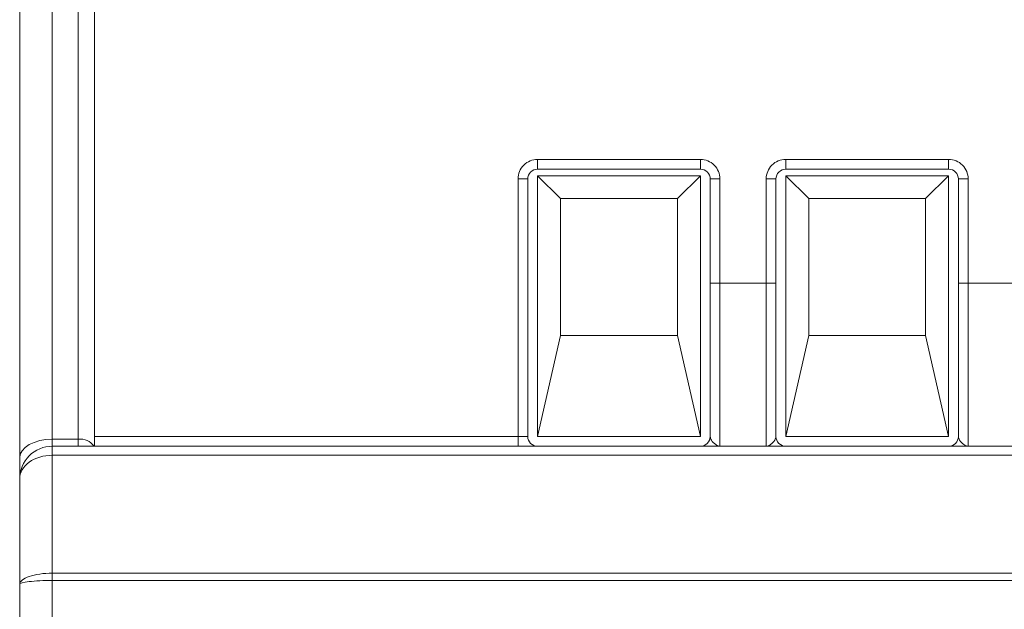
# Model space of a CAD drawing. Header units: millimetres. Extents: x -420 to 420, y -297 to 297.
# Tile 68 of 146: x -270 to -240, y 203 to 221. Entities that reach past the tile are written whole.
import ezdxf

# ---------------------------------------------------------------- set-up
doc = ezdxf.new("R2010")
doc.units = ezdxf.units.MM
doc.header["$MEASUREMENT"] = 0
doc.layers.add('layer 1', color=7, linetype='Continuous')

msp = doc.modelspace()

# ---------------------------------------------------------------- linework, layer by layer
at = {"layer": 'layer 1', "lineweight": 9}
for points in [[(-268.8955, 222.5636), (-268.8955, 222.5636), (-268.8955, 208.4986), (-268.8955, 208.4986)], [(-268.0955, 208.4986), (-268.0955, 208.4986), (-268.0955, 222.5636), (-268.0955, 222.5636)], [(-267.5955, 222.0916), (-267.5955, 222.0916), (-267.5955, 208.2835), (-267.5955, 208.2835)], [(-269.8955, 207.9287), (-269.8955, 207.9287), (-269.8955, 221.7593), (-269.8955, 221.7593)], [(-253.9955, 217.0835), (-253.9955, 217.0835), (-248.9955, 217.0835), (-248.9955, 217.0835)], [(-253.9955, 216.7835), (-253.9955, 216.7835), (-253.9955, 217.0835), (-253.9955, 217.0835)], [(-248.9955, 216.7835), (-248.9955, 216.7835), (-248.9955, 217.0835), (-248.9955, 217.0835)], [(-246.3755, 217.0835), (-246.3755, 217.0835), (-241.3755, 217.0835), (-241.3755, 217.0835)], [(-246.3755, 216.7835), (-246.3755, 216.7835), (-246.3755, 217.0835), (-246.3755, 217.0835)], [(-241.3755, 216.7835), (-241.3755, 216.7835), (-241.3755, 217.0835), (-241.3755, 217.0835)], [(-248.9955, 216.7835), (-248.9955, 216.7835), (-253.9955, 216.7835), (-253.9955, 216.7835)], [(-241.3755, 216.7835), (-241.3755, 216.7835), (-246.3755, 216.7835), (-246.3755, 216.7835)], [(-254.5955, 208.5835), (-254.5955, 208.5835), (-254.5955, 216.4835), (-254.5955, 216.4835)], [(-254.2955, 216.4835), (-254.2955, 216.4835), (-254.5955, 216.4835), (-254.5955, 216.4835)], [(-254.2955, 216.4835), (-254.2955, 216.4835), (-254.2955, 208.5835), (-254.2955, 208.5835)], [(-248.9955, 216.5835), (-248.9955, 216.5835), (-253.9955, 216.5835), (-253.9955, 216.5835)], [(-253.9955, 216.5835), (-253.9955, 216.5835), (-253.9955, 208.5835), (-253.9955, 208.5835)], [(-253.2902, 215.8782), (-253.2902, 215.8782), (-253.9955, 216.5835), (-253.9955, 216.5835)], [(-249.7008, 215.8782), (-249.7008, 215.8782), (-248.9955, 216.5835), (-248.9955, 216.5835)], [(-248.9955, 208.5835), (-248.9955, 208.5835), (-248.9955, 216.5835), (-248.9955, 216.5835)], [(-248.6955, 216.4835), (-248.6955, 216.4835), (-248.3955, 216.4835), (-248.3955, 216.4835)], [(-248.6955, 213.2835), (-248.6955, 213.2835), (-248.6955, 216.4835), (-248.6955, 216.4835)], [(-248.3955, 216.4835), (-248.3955, 216.4835), (-248.3955, 213.2835), (-248.3955, 213.2835)], [(-246.9755, 213.2835), (-246.9755, 213.2835), (-246.9755, 216.4835), (-246.9755, 216.4835)], [(-246.6755, 216.4835), (-246.6755, 216.4835), (-246.9755, 216.4835), (-246.9755, 216.4835)], [(-246.6755, 216.4835), (-246.6755, 216.4835), (-246.6755, 213.2835), (-246.6755, 213.2835)], [(-241.3755, 216.5835), (-241.3755, 216.5835), (-246.3755, 216.5835), (-246.3755, 216.5835)], [(-246.3755, 216.5835), (-246.3755, 216.5835), (-246.3755, 208.5835), (-246.3755, 208.5835)], [(-245.6702, 215.8782), (-245.6702, 215.8782), (-246.3755, 216.5835), (-246.3755, 216.5835)], [(-242.0808, 215.8782), (-242.0808, 215.8782), (-241.3755, 216.5835), (-241.3755, 216.5835)], [(-241.3755, 208.5835), (-241.3755, 208.5835), (-241.3755, 216.5835), (-241.3755, 216.5835)], [(-241.0755, 216.4835), (-241.0755, 216.4835), (-240.7755, 216.4835), (-240.7755, 216.4835)], [(-241.0755, 213.2835), (-241.0755, 213.2835), (-241.0755, 216.4835), (-241.0755, 216.4835)], [(-240.7755, 216.4835), (-240.7755, 216.4835), (-240.7755, 213.2835), (-240.7755, 213.2835)], [(-253.2902, 215.8782), (-253.2902, 215.8782), (-253.2902, 211.6782), (-253.2902, 211.6782)], [(-249.7008, 215.8782), (-249.7008, 215.8782), (-253.2902, 215.8782), (-253.2902, 215.8782)], [(-249.7008, 211.6782), (-249.7008, 211.6782), (-249.7008, 215.8782), (-249.7008, 215.8782)], [(-245.6702, 215.8782), (-245.6702, 215.8782), (-245.6702, 211.6782), (-245.6702, 211.6782)], [(-242.0808, 215.8782), (-242.0808, 215.8782), (-245.6702, 215.8782), (-245.6702, 215.8782)], [(-242.0808, 211.6782), (-242.0808, 211.6782), (-242.0808, 215.8782), (-242.0808, 215.8782)], [(-248.6955, 213.2835), (-248.6955, 213.2835), (-248.3955, 213.2835), (-248.3955, 213.2835)], [(-248.3955, 213.2835), (-248.3955, 213.2835), (-246.9755, 213.2835), (-246.9755, 213.2835)], [(-246.6755, 213.2835), (-246.6755, 213.2835), (-246.9755, 213.2835), (-246.9755, 213.2835)], [(-241.0755, 213.2835), (-241.0755, 213.2835), (-240.7755, 213.2835), (-240.7755, 213.2835)], [(-240.7755, 213.2835), (-240.7755, 213.2835), (-239.3555, 213.2835), (-239.3555, 213.2835)], [(-253.9955, 208.5835), (-253.9955, 208.5835), (-253.2902, 211.6782), (-253.2902, 211.6782)], [(-249.7008, 211.6782), (-249.7008, 211.6782), (-253.2902, 211.6782), (-253.2902, 211.6782)], [(-249.7008, 211.6782), (-249.7008, 211.6782), (-248.9955, 208.5835), (-248.9955, 208.5835)], [(-246.3755, 208.5835), (-246.3755, 208.5835), (-245.6702, 211.6782), (-245.6702, 211.6782)], [(-242.0808, 211.6782), (-242.0808, 211.6782), (-245.6702, 211.6782), (-245.6702, 211.6782)], [(-242.0808, 211.6782), (-242.0808, 211.6782), (-241.3755, 208.5835), (-241.3755, 208.5835)], [(-268.8955, 208.4986), (-268.8955, 208.4986), (-268.8955, 208.2835), (-268.8955, 208.2835)], [(-268.8955, 208.4986), (-268.8955, 208.4986), (-268.0955, 208.4986), (-268.0955, 208.4986)], [(-267.6107, 208.2835), (-267.7219, 208.4371), (-267.907, 208.5192), (-268.0955, 208.4986)], [(-268.0955, 208.2835), (-268.0955, 208.2835), (-268.0955, 208.4986), (-268.0955, 208.4986)], [(-267.5955, 208.5835), (-267.5955, 208.5835), (-254.5955, 208.5835), (-254.5955, 208.5835)], [(-254.5955, 208.2835), (-254.5955, 208.2835), (-254.5955, 208.5835), (-254.5955, 208.5835)], [(-254.2955, 208.5835), (-254.2955, 208.5835), (-254.5955, 208.5835), (-254.5955, 208.5835)], [(-253.9955, 208.5835), (-253.9955, 208.5835), (-248.9955, 208.5835), (-248.9955, 208.5835)], [(-248.9955, 208.2835), (-248.8298, 208.2835), (-248.6955, 208.4178), (-248.6955, 208.5835)], [(-246.3755, 208.5835), (-246.3755, 208.5835), (-241.3755, 208.5835), (-241.3755, 208.5835)], [(-241.3755, 208.2835), (-241.2098, 208.2835), (-241.0755, 208.4178), (-241.0755, 208.5835)], [(-268.8955, 208.2835), (-268.8955, 208.2835), (-268.8955, 208.0071), (-268.8955, 208.0071)], [(-268.8955, 208.2835), (-268.8955, 208.2835), (-205.8955, 208.2835), (-205.8955, 208.2835)], [(-268.8955, 208.0071), (-268.8955, 208.0071), (-268.8955, 204.3891), (-268.8955, 204.3891)], [(-205.8955, 208.0071), (-205.8955, 208.0071), (-268.8955, 208.0071), (-268.8955, 208.0071)], [(-268.8955, 208.0071), (-268.8955, 208.0071), (-268.8955, 208.0071), (-268.8955, 208.0071)], [(-269.8955, 207.2835), (-269.8955, 207.2835), (-269.8955, 207.9287), (-269.8955, 207.9287)], [(-269.6026, 207.7952), (-269.6026, 207.7952), (-269.6026, 207.7951), (-269.6026, 207.7951)], [(-269.8955, 207.2835), (-269.8955, 207.2835), (-269.8955, 207.2835), (-269.8955, 207.2835)], [(-269.8955, 204.0474), (-269.8955, 204.0474), (-269.8955, 207.2835), (-269.8955, 207.2835)], [(-268.8955, 204.3891), (-268.8955, 204.3891), (-268.8955, 204.1655), (-268.8955, 204.1655)], [(-268.8955, 204.3891), (-268.8955, 204.3891), (-205.8955, 204.3891), (-205.8955, 204.3891)], [(-268.8955, 204.3891), (-268.8955, 204.3891), (-268.8955, 204.389), (-268.8955, 204.389)], [(-269.6026, 204.289), (-269.6026, 204.289), (-269.6026, 204.289), (-269.6026, 204.289)], [(-269.6026, 204.1309), (-269.6026, 204.1309), (-269.6026, 204.1309), (-269.6026, 204.1309)], [(-268.8955, 204.1655), (-268.8955, 204.1655), (-268.8955, 117.1018), (-268.8955, 117.1018)], [(-205.8955, 204.1655), (-205.8955, 204.1655), (-268.8955, 204.1655), (-268.8955, 204.1655)], [(-268.8955, 204.1655), (-268.8955, 204.1655), (-268.8955, 204.1654), (-268.8955, 204.1654)], [(-269.8955, 204.0474), (-269.8955, 204.0474), (-269.8955, 204.0474), (-269.8955, 204.0474)], [(-269.8955, 117.1018), (-269.8955, 117.1018), (-269.8955, 204.0474), (-269.8955, 204.0474)], [(-269.8955, 204.0474), (-269.8955, 204.0474), (-269.8955, 204.0474), (-269.8955, 204.0474)]]:
    msp.add_open_spline(points, degree=3, dxfattribs=at)
for points, knots in [([(-253.9955, 217.0835), (-254.1546, 217.0835), (-254.3072, 217.0203), (-254.4197, 216.9078), (-254.4197, 216.9078), (-254.5322, 216.7952), (-254.5955, 216.6426), (-254.5955, 216.4835)], [0, 0, 0, 0, 0.3333333, 0.3333333, 0.3333333, 0.3333333, 1, 1, 1, 1]), ([(-248.3955, 216.4835), (-248.3955, 216.6426), (-248.4587, 216.7952), (-248.5712, 216.9078), (-248.5712, 216.9078), (-248.6837, 217.0203), (-248.8363, 217.0835), (-248.9955, 217.0835)], [0, 0, 0, 0, 0.3333333, 0.3333333, 0.3333333, 0.3333333, 1, 1, 1, 1]), ([(-246.3755, 217.0835), (-246.5346, 217.0835), (-246.6872, 217.0203), (-246.7997, 216.9078), (-246.7997, 216.9078), (-246.9122, 216.7952), (-246.9755, 216.6426), (-246.9755, 216.4835)], [0, 0, 0, 0, 0.3333333, 0.3333333, 0.3333333, 0.3333333, 1, 1, 1, 1]), ([(-240.7755, 216.4835), (-240.7755, 216.6426), (-240.8387, 216.7952), (-240.9512, 216.9078), (-240.9512, 216.9078), (-241.0637, 217.0203), (-241.2163, 217.0835), (-241.3755, 217.0835)], [0, 0, 0, 0, 0.3333333, 0.3333333, 0.3333333, 0.3333333, 1, 1, 1, 1]), ([(-253.9955, 216.7835), (-254.075, 216.7835), (-254.1513, 216.7519), (-254.2076, 216.6956), (-254.2076, 216.6956), (-254.2639, 216.6394), (-254.2955, 216.5631), (-254.2955, 216.4835)], [0, 0, 0, 0, 0.3333333, 0.3333333, 0.3333333, 0.3333333, 1, 1, 1, 1]), ([(-248.6955, 216.4835), (-248.6955, 216.5631), (-248.7271, 216.6394), (-248.7833, 216.6956), (-248.7833, 216.6956), (-248.8396, 216.7519), (-248.9159, 216.7835), (-248.9955, 216.7835)], [0, 0, 0, 0, 0.3333333, 0.3333333, 0.3333333, 0.3333333, 1, 1, 1, 1]), ([(-246.3755, 216.7835), (-246.455, 216.7835), (-246.5313, 216.7519), (-246.5876, 216.6956), (-246.5876, 216.6956), (-246.6439, 216.6394), (-246.6755, 216.5631), (-246.6755, 216.4835)], [0, 0, 0, 0, 0.3333333, 0.3333333, 0.3333333, 0.3333333, 1, 1, 1, 1]), ([(-241.0755, 216.4835), (-241.0755, 216.5631), (-241.1071, 216.6394), (-241.1633, 216.6956), (-241.1633, 216.6956), (-241.2196, 216.7519), (-241.2959, 216.7835), (-241.3755, 216.7835)], [0, 0, 0, 0, 0.3333333, 0.3333333, 0.3333333, 0.3333333, 1, 1, 1, 1]), ([(-248.6955, 208.5835), (-248.6955, 208.7885), (-248.6955, 208.9935), (-248.6955, 209.2108), (-248.6955, 209.2108), (-248.6955, 209.7932), (-248.6955, 210.4642), (-248.6955, 211.1395), (-248.6955, 211.1395), (-248.6955, 211.4836), (-248.6955, 211.8288), (-248.6955, 212.1835), (-248.6955, 212.1835), (-248.6955, 212.5436), (-248.6955, 212.9136), (-248.6955, 213.2835)], [0, 0, 0, 0, 0.2, 0.2, 0.2, 0.2, 0.4, 0.4, 0.4, 0.4, 0.6, 0.6, 0.6, 0.6, 1, 1, 1, 1]), ([(-248.3955, 213.2835), (-248.3955, 213.2835), (-248.3955, 213.2835), (-248.3955, 213.2834), (-248.3955, 213.2834), (-248.3955, 212.9373), (-248.3955, 212.599), (-248.3955, 212.2668), (-248.3955, 212.2668), (-248.3955, 211.9224), (-248.3955, 211.5846), (-248.3955, 211.2503), (-248.3955, 211.2503), (-248.3955, 210.5975), (-248.3955, 209.9584), (-248.3955, 209.3811), (-248.3955, 209.3811), (-248.3955, 209.1582), (-248.3955, 208.9444), (-248.3955, 208.7558), (-248.3955, 208.7558), (-248.3955, 208.617), (-248.3955, 208.4917), (-248.3955, 208.4024), (-248.3955, 208.4024), (-248.3955, 208.3419), (-248.3955, 208.2979), (-248.3955, 208.2872), (-248.3955, 208.2872), (-248.3955, 208.2851), (-248.3955, 208.2843), (-248.3955, 208.2835)], [0, 0, 0, 0, 0.1111111, 0.1111111, 0.1111111, 0.1111111, 0.2222222, 0.2222222, 0.2222222, 0.2222222, 0.3333333, 0.3333333, 0.3333333, 0.3333333, 0.4444444, 0.4444444, 0.4444444, 0.4444444, 0.5555556, 0.5555556, 0.5555556, 0.5555556, 0.6666667, 0.6666667, 0.6666667, 0.6666667, 0.7777778, 0.7777778, 0.7777778, 0.7777778, 1, 1, 1, 1]), ([(-246.9755, 208.2835), (-246.9755, 208.2835), (-246.9755, 208.2835), (-246.9755, 208.2835), (-246.9755, 208.2835), (-246.9755, 208.2835), (-246.9755, 208.2847), (-246.9755, 208.2872), (-246.9755, 208.2872), (-246.9755, 208.2995), (-246.9755, 208.3424), (-246.9755, 208.4024), (-246.9755, 208.4024), (-246.9755, 208.4909), (-246.9755, 208.6167), (-246.9755, 208.7558), (-246.9755, 208.7558), (-246.9755, 208.9448), (-246.9755, 209.1582), (-246.9755, 209.3811), (-246.9755, 209.3811), (-246.9755, 209.9583), (-246.9755, 210.5984), (-246.9755, 211.2503), (-246.9755, 211.2503), (-246.9755, 211.5759), (-246.9755, 211.9046), (-246.9755, 212.2415), (-246.9755, 212.2415), (-246.9755, 212.5831), (-246.9755, 212.9333), (-246.9755, 213.2835)], [0, 0, 0, 0, 0.1111111, 0.1111111, 0.1111111, 0.1111111, 0.2222222, 0.2222222, 0.2222222, 0.2222222, 0.3333333, 0.3333333, 0.3333333, 0.3333333, 0.4444444, 0.4444444, 0.4444444, 0.4444444, 0.5555556, 0.5555556, 0.5555556, 0.5555556, 0.6666667, 0.6666667, 0.6666667, 0.6666667, 0.7777778, 0.7777778, 0.7777778, 0.7777778, 1, 1, 1, 1]), ([(-246.6755, 213.2835), (-246.6755, 212.9231), (-246.6755, 212.5626), (-246.6755, 212.2115), (-246.6755, 212.2115), (-246.6755, 211.8471), (-246.6755, 211.4927), (-246.6755, 211.1395), (-246.6755, 211.1395), (-246.6755, 210.4642), (-246.6755, 209.7932), (-246.6755, 209.2108), (-246.6755, 209.2108), (-246.6755, 208.9935), (-246.6755, 208.7885), (-246.6755, 208.5835)], [0, 0, 0, 0, 0.2, 0.2, 0.2, 0.2, 0.4, 0.4, 0.4, 0.4, 0.6, 0.6, 0.6, 0.6, 1, 1, 1, 1]), ([(-241.0755, 208.5835), (-241.0755, 208.7885), (-241.0755, 208.9935), (-241.0755, 209.2108), (-241.0755, 209.2108), (-241.0755, 209.7932), (-241.0755, 210.4642), (-241.0755, 211.1395), (-241.0755, 211.1395), (-241.0755, 211.4836), (-241.0755, 211.8288), (-241.0755, 212.1835), (-241.0755, 212.1835), (-241.0755, 212.5436), (-241.0755, 212.9136), (-241.0755, 213.2835)], [0, 0, 0, 0, 0.2, 0.2, 0.2, 0.2, 0.4, 0.4, 0.4, 0.4, 0.6, 0.6, 0.6, 0.6, 1, 1, 1, 1]), ([(-240.7755, 213.2835), (-240.7755, 213.2835), (-240.7755, 213.2835), (-240.7755, 213.2834), (-240.7755, 213.2834), (-240.7755, 212.9373), (-240.7755, 212.599), (-240.7755, 212.2668), (-240.7755, 212.2668), (-240.7755, 211.9224), (-240.7755, 211.5846), (-240.7755, 211.2503), (-240.7755, 211.2503), (-240.7755, 210.5975), (-240.7755, 209.9584), (-240.7755, 209.3811), (-240.7755, 209.3811), (-240.7755, 209.1582), (-240.7755, 208.9444), (-240.7755, 208.7558), (-240.7755, 208.7558), (-240.7755, 208.617), (-240.7755, 208.4917), (-240.7755, 208.4024), (-240.7755, 208.4024), (-240.7755, 208.3419), (-240.7755, 208.2979), (-240.7755, 208.2872), (-240.7755, 208.2872), (-240.7755, 208.2851), (-240.7755, 208.2843), (-240.7755, 208.2835)], [0, 0, 0, 0, 0.1111111, 0.1111111, 0.1111111, 0.1111111, 0.2222222, 0.2222222, 0.2222222, 0.2222222, 0.3333333, 0.3333333, 0.3333333, 0.3333333, 0.4444444, 0.4444444, 0.4444444, 0.4444444, 0.5555556, 0.5555556, 0.5555556, 0.5555556, 0.6666667, 0.6666667, 0.6666667, 0.6666667, 0.7777778, 0.7777778, 0.7777778, 0.7777778, 1, 1, 1, 1]), ([(-269.8955, 207.9287), (-269.8955, 207.9287), (-269.8762, 208.0399), (-269.8762, 208.0399), (-269.8762, 208.0399), (-269.8762, 208.0399), (-269.8193, 208.1468), (-269.8193, 208.1468), (-269.8193, 208.1468), (-269.8193, 208.1468), (-269.7269, 208.2453), (-269.7269, 208.2453), (-269.7269, 208.2453), (-269.7269, 208.2453), (-269.6026, 208.3317), (-269.6026, 208.3317), (-269.6026, 208.3317), (-269.6026, 208.3317), (-269.451, 208.4025), (-269.451, 208.4025), (-269.451, 208.4025), (-269.451, 208.4025), (-269.2781, 208.4552), (-269.2781, 208.4552), (-269.2781, 208.4552), (-269.2781, 208.4552), (-269.0906, 208.4876), (-269.0906, 208.4876), (-269.0906, 208.4876), (-269.0906, 208.4876), (-268.8955, 208.4986), (-268.8955, 208.4986)], [0, 0, 0, 0, 0.1111111, 0.1111111, 0.1111111, 0.1111111, 0.2222222, 0.2222222, 0.2222222, 0.2222222, 0.3333333, 0.3333333, 0.3333333, 0.3333333, 0.4444444, 0.4444444, 0.4444444, 0.4444444, 0.5555556, 0.5555556, 0.5555556, 0.5555556, 0.6666667, 0.6666667, 0.6666667, 0.6666667, 0.7777778, 0.7777778, 0.7777778, 0.7777778, 1, 1, 1, 1]), ([(-254.2955, 208.5835), (-254.2955, 208.5039), (-254.2639, 208.4276), (-254.2076, 208.3714), (-254.2076, 208.3714), (-254.1513, 208.3151), (-254.075, 208.2835), (-253.9955, 208.2835)], [0, 0, 0, 0, 0.3333333, 0.3333333, 0.3333333, 0.3333333, 1, 1, 1, 1]), ([(-248.6955, 208.5835), (-248.687, 208.5453), (-248.6786, 208.5072), (-248.6586, 208.4703), (-248.6586, 208.4703), (-248.6306, 208.4188), (-248.5799, 208.3699), (-248.5274, 208.3339), (-248.5274, 208.3339), (-248.4936, 208.3107), (-248.459, 208.2928), (-248.4245, 208.2863), (-248.4245, 208.2863), (-248.4155, 208.2845), (-248.4064, 208.2836), (-248.3974, 208.2835), (-248.3974, 208.2835), (-248.3968, 208.2835), (-248.3961, 208.2835), (-248.3955, 208.2835)], [0, 0, 0, 0, 0.1666667, 0.1666667, 0.1666667, 0.1666667, 0.3333333, 0.3333333, 0.3333333, 0.3333333, 0.5, 0.5, 0.5, 0.5, 0.6666667, 0.6666667, 0.6666667, 0.6666667, 1, 1, 1, 1]), ([(-246.9755, 208.2835), (-246.9748, 208.2835), (-246.9742, 208.2835), (-246.9735, 208.2835), (-246.9735, 208.2835), (-246.9645, 208.2836), (-246.9554, 208.2845), (-246.9464, 208.2863), (-246.9464, 208.2863), (-246.9119, 208.2928), (-246.8773, 208.3107), (-246.8435, 208.3339), (-246.8435, 208.3339), (-246.791, 208.3699), (-246.7403, 208.4188), (-246.7123, 208.4703), (-246.7123, 208.4703), (-246.6923, 208.5072), (-246.6839, 208.5453), (-246.6755, 208.5835)], [0, 0, 0, 0, 0.1666667, 0.1666667, 0.1666667, 0.1666667, 0.3333333, 0.3333333, 0.3333333, 0.3333333, 0.5, 0.5, 0.5, 0.5, 0.6666667, 0.6666667, 0.6666667, 0.6666667, 1, 1, 1, 1]), ([(-246.6755, 208.5835), (-246.6755, 208.5039), (-246.6439, 208.4276), (-246.5876, 208.3714), (-246.5876, 208.3714), (-246.5313, 208.3151), (-246.455, 208.2835), (-246.3755, 208.2835)], [0, 0, 0, 0, 0.3333333, 0.3333333, 0.3333333, 0.3333333, 1, 1, 1, 1]), ([(-241.0755, 208.5835), (-241.067, 208.5453), (-241.0586, 208.5072), (-241.0386, 208.4703), (-241.0386, 208.4703), (-241.0106, 208.4188), (-240.9599, 208.3699), (-240.9074, 208.3339), (-240.9074, 208.3339), (-240.8736, 208.3107), (-240.839, 208.2928), (-240.8045, 208.2863), (-240.8045, 208.2863), (-240.7955, 208.2845), (-240.7864, 208.2836), (-240.7774, 208.2835), (-240.7774, 208.2835), (-240.7768, 208.2835), (-240.7761, 208.2835), (-240.7755, 208.2835)], [0, 0, 0, 0, 0.1666667, 0.1666667, 0.1666667, 0.1666667, 0.3333333, 0.3333333, 0.3333333, 0.3333333, 0.5, 0.5, 0.5, 0.5, 0.6666667, 0.6666667, 0.6666667, 0.6666667, 1, 1, 1, 1]), ([(-268.8955, 208.2835), (-269.1607, 208.2835), (-269.415, 208.1781), (-269.6026, 207.9906), (-269.6026, 207.9906), (-269.7901, 207.8031), (-269.8955, 207.5487), (-269.8955, 207.2835)], [0, 0, 0, 0, 0.3333333, 0.3333333, 0.3333333, 0.3333333, 1, 1, 1, 1]), ([(-268.8955, 208.0071), (-269.1607, 208.0071), (-269.415, 207.9309), (-269.6026, 207.7952), (-269.6026, 207.7952), (-269.7901, 207.6595), (-269.8955, 207.4754), (-269.8955, 207.2835)], [0, 0, 0, 0, 0.3333333, 0.3333333, 0.3333333, 0.3333333, 1, 1, 1, 1]), ([(-268.8955, 208.0071), (-269.1607, 208.0071), (-269.415, 207.9309), (-269.6026, 207.7952), (-269.6026, 207.7952), (-269.7901, 207.6595), (-269.8955, 207.4754), (-269.8955, 207.2835)], [0, 0, 0, 0, 0.3333333, 0.3333333, 0.3333333, 0.3333333, 1, 1, 1, 1]), ([(-268.8955, 208.0071), (-269.1607, 208.0071), (-269.415, 207.9309), (-269.6026, 207.7952), (-269.6026, 207.7952), (-269.7901, 207.6595), (-269.8955, 207.4754), (-269.8955, 207.2835)], [0, 0, 0, 0, 0.3333333, 0.3333333, 0.3333333, 0.3333333, 1, 1, 1, 1]), ([(-268.8955, 208.0071), (-269.1607, 208.0071), (-269.415, 207.9309), (-269.6026, 207.7952), (-269.6026, 207.7952), (-269.7901, 207.6595), (-269.8955, 207.4754), (-269.8955, 207.2835)], [0, 0, 0, 0, 0.3333333, 0.3333333, 0.3333333, 0.3333333, 1, 1, 1, 1]), ([(-268.8955, 208.0071), (-269.1607, 208.0071), (-269.415, 207.9309), (-269.6026, 207.7952), (-269.6026, 207.7952), (-269.7901, 207.6595), (-269.8955, 207.4754), (-269.8955, 207.2835)], [0, 0, 0, 0, 0.3333333, 0.3333333, 0.3333333, 0.3333333, 1, 1, 1, 1]), ([(-268.8955, 208.0071), (-269.1607, 208.0071), (-269.415, 207.9309), (-269.6026, 207.7952), (-269.6026, 207.7952), (-269.7901, 207.6595), (-269.8955, 207.4754), (-269.8955, 207.2835)], [0, 0, 0, 0, 0.3333333, 0.3333333, 0.3333333, 0.3333333, 1, 1, 1, 1]), ([(-268.8955, 208.0071), (-269.1607, 208.0071), (-269.415, 207.9309), (-269.6026, 207.7952), (-269.6026, 207.7952), (-269.7901, 207.6595), (-269.8955, 207.4754), (-269.8955, 207.2835)], [0, 0, 0, 0, 0.3333333, 0.3333333, 0.3333333, 0.3333333, 1, 1, 1, 1]), ([(-268.8955, 208.0071), (-269.1607, 208.0071), (-269.415, 207.9309), (-269.6026, 207.7952), (-269.6026, 207.7952), (-269.7901, 207.6595), (-269.8955, 207.4754), (-269.8955, 207.2835)], [0, 0, 0, 0, 0.3333333, 0.3333333, 0.3333333, 0.3333333, 1, 1, 1, 1]), ([(-268.8955, 208.0071), (-269.1607, 208.0071), (-269.415, 207.9309), (-269.6026, 207.7952), (-269.6026, 207.7952), (-269.7901, 207.6594), (-269.8955, 207.4754), (-269.8955, 207.2835)], [0, 0, 0, 0, 0.3333333, 0.3333333, 0.3333333, 0.3333333, 1, 1, 1, 1]), ([(-268.8955, 208.0071), (-269.1607, 208.0071), (-269.415, 207.9309), (-269.6026, 207.7952), (-269.6026, 207.7952), (-269.7901, 207.6594), (-269.8955, 207.4754), (-269.8955, 207.2835)], [0, 0, 0, 0, 0.3333333, 0.3333333, 0.3333333, 0.3333333, 1, 1, 1, 1]), ([(-268.8955, 208.0071), (-269.1607, 208.0071), (-269.415, 207.9309), (-269.6026, 207.7951), (-269.6026, 207.7951), (-269.7901, 207.6594), (-269.8955, 207.4754), (-269.8955, 207.2835)], [0, 0, 0, 0, 0.3333333, 0.3333333, 0.3333333, 0.3333333, 1, 1, 1, 1]), ([(-268.8955, 208.0071), (-269.1607, 208.0071), (-269.415, 207.9308), (-269.6026, 207.7951), (-269.6026, 207.7951), (-269.7901, 207.6594), (-269.8955, 207.4754), (-269.8955, 207.2835)], [0, 0, 0, 0, 0.3333333, 0.3333333, 0.3333333, 0.3333333, 1, 1, 1, 1]), ([(-268.8955, 208.0071), (-269.1607, 208.0071), (-269.415, 207.9308), (-269.6026, 207.7951), (-269.6026, 207.7951), (-269.7901, 207.6594), (-269.8955, 207.4754), (-269.8955, 207.2835)], [0, 0, 0, 0, 0.3333333, 0.3333333, 0.3333333, 0.3333333, 1, 1, 1, 1]), ([(-268.8955, 208.0071), (-269.1607, 208.0071), (-269.415, 207.9308), (-269.6026, 207.7951), (-269.6026, 207.7951), (-269.7901, 207.6594), (-269.8955, 207.4754), (-269.8955, 207.2835)], [0, 0, 0, 0, 0.3333333, 0.3333333, 0.3333333, 0.3333333, 1, 1, 1, 1]), ([(-268.8955, 208.0071), (-269.1607, 208.0071), (-269.415, 207.9308), (-269.6026, 207.7951), (-269.6026, 207.7951), (-269.7901, 207.6594), (-269.8955, 207.4754), (-269.8955, 207.2835)], [0, 0, 0, 0, 0.3333333, 0.3333333, 0.3333333, 0.3333333, 1, 1, 1, 1]), ([(-268.8955, 208.0071), (-269.1607, 208.0071), (-269.415, 207.9308), (-269.6026, 207.7951), (-269.6026, 207.7951), (-269.7901, 207.6594), (-269.8955, 207.4754), (-269.8955, 207.2835)], [0, 0, 0, 0, 0.3333333, 0.3333333, 0.3333333, 0.3333333, 1, 1, 1, 1]), ([(-268.8955, 208.0071), (-269.1607, 208.0071), (-269.415, 207.9308), (-269.6026, 207.7951), (-269.6026, 207.7951), (-269.7901, 207.6594), (-269.8955, 207.4754), (-269.8955, 207.2835)], [0, 0, 0, 0, 0.3333333, 0.3333333, 0.3333333, 0.3333333, 1, 1, 1, 1]), ([(-268.8955, 208.0071), (-269.1607, 208.0071), (-269.415, 207.9308), (-269.6026, 207.7951), (-269.6026, 207.7951), (-269.7901, 207.6594), (-269.8955, 207.4754), (-269.8955, 207.2835)], [0, 0, 0, 0, 0.3333333, 0.3333333, 0.3333333, 0.3333333, 1, 1, 1, 1]), ([(-268.8955, 208.0071), (-269.1607, 208.0071), (-269.415, 207.9308), (-269.6026, 207.7951), (-269.6026, 207.7951), (-269.7901, 207.6594), (-269.8955, 207.4754), (-269.8955, 207.2835)], [0, 0, 0, 0, 0.3333333, 0.3333333, 0.3333333, 0.3333333, 1, 1, 1, 1]), ([(-268.8955, 208.0071), (-269.1607, 208.0071), (-269.415, 207.9308), (-269.6026, 207.7951), (-269.6026, 207.7951), (-269.7901, 207.6594), (-269.8955, 207.4754), (-269.8955, 207.2835)], [0, 0, 0, 0, 0.3333333, 0.3333333, 0.3333333, 0.3333333, 1, 1, 1, 1]), ([(-268.8955, 208.0071), (-269.1607, 208.0071), (-269.415, 207.9308), (-269.6026, 207.7951), (-269.6026, 207.7951), (-269.7901, 207.6594), (-269.8955, 207.4754), (-269.8955, 207.2835)], [0, 0, 0, 0, 0.3333333, 0.3333333, 0.3333333, 0.3333333, 1, 1, 1, 1]), ([(-268.8955, 204.3891), (-269.1607, 204.3891), (-269.415, 204.3531), (-269.6026, 204.289), (-269.6026, 204.289), (-269.7901, 204.2249), (-269.8955, 204.138), (-269.8955, 204.0474)], [0, 0, 0, 0, 0.3333333, 0.3333333, 0.3333333, 0.3333333, 1, 1, 1, 1]), ([(-268.8955, 204.3891), (-269.1607, 204.3891), (-269.415, 204.3531), (-269.6026, 204.289), (-269.6026, 204.289), (-269.7901, 204.2249), (-269.8955, 204.138), (-269.8955, 204.0474)], [0, 0, 0, 0, 0.3333333, 0.3333333, 0.3333333, 0.3333333, 1, 1, 1, 1]), ([(-268.8955, 204.3891), (-269.1607, 204.3891), (-269.415, 204.3531), (-269.6026, 204.289), (-269.6026, 204.289), (-269.7901, 204.2249), (-269.8955, 204.138), (-269.8955, 204.0474)], [0, 0, 0, 0, 0.3333333, 0.3333333, 0.3333333, 0.3333333, 1, 1, 1, 1]), ([(-268.8955, 204.3891), (-269.1607, 204.3891), (-269.415, 204.3531), (-269.6026, 204.289), (-269.6026, 204.289), (-269.7901, 204.2249), (-269.8955, 204.138), (-269.8955, 204.0474)], [0, 0, 0, 0, 0.3333333, 0.3333333, 0.3333333, 0.3333333, 1, 1, 1, 1]), ([(-268.8955, 204.3891), (-269.1607, 204.3891), (-269.415, 204.3531), (-269.6026, 204.289), (-269.6026, 204.289), (-269.7901, 204.2249), (-269.8955, 204.138), (-269.8955, 204.0474)], [0, 0, 0, 0, 0.3333333, 0.3333333, 0.3333333, 0.3333333, 1, 1, 1, 1]), ([(-268.8955, 204.3891), (-269.1607, 204.3891), (-269.415, 204.3531), (-269.6026, 204.289), (-269.6026, 204.289), (-269.7901, 204.2249), (-269.8955, 204.138), (-269.8955, 204.0474)], [0, 0, 0, 0, 0.3333333, 0.3333333, 0.3333333, 0.3333333, 1, 1, 1, 1]), ([(-268.8955, 204.3891), (-269.1607, 204.3891), (-269.415, 204.3531), (-269.6026, 204.289), (-269.6026, 204.289), (-269.7901, 204.2249), (-269.8955, 204.138), (-269.8955, 204.0474)], [0, 0, 0, 0, 0.3333333, 0.3333333, 0.3333333, 0.3333333, 1, 1, 1, 1]), ([(-268.8955, 204.3891), (-269.1607, 204.3891), (-269.415, 204.3531), (-269.6026, 204.289), (-269.6026, 204.289), (-269.7901, 204.2249), (-269.8955, 204.138), (-269.8955, 204.0474)], [0, 0, 0, 0, 0.3333333, 0.3333333, 0.3333333, 0.3333333, 1, 1, 1, 1]), ([(-268.8955, 204.3891), (-269.1607, 204.3891), (-269.415, 204.3531), (-269.6026, 204.289), (-269.6026, 204.289), (-269.7901, 204.2249), (-269.8955, 204.138), (-269.8955, 204.0474)], [0, 0, 0, 0, 0.3333333, 0.3333333, 0.3333333, 0.3333333, 1, 1, 1, 1]), ([(-268.8955, 204.3891), (-269.1607, 204.3891), (-269.415, 204.3531), (-269.6026, 204.289), (-269.6026, 204.289), (-269.7901, 204.2249), (-269.8955, 204.138), (-269.8955, 204.0474)], [0, 0, 0, 0, 0.3333333, 0.3333333, 0.3333333, 0.3333333, 1, 1, 1, 1]), ([(-268.8955, 204.3891), (-269.1607, 204.3891), (-269.415, 204.3531), (-269.6026, 204.289), (-269.6026, 204.289), (-269.7901, 204.2249), (-269.8955, 204.138), (-269.8955, 204.0474)], [0, 0, 0, 0, 0.3333333, 0.3333333, 0.3333333, 0.3333333, 1, 1, 1, 1]), ([(-268.8955, 204.3891), (-269.1607, 204.3891), (-269.415, 204.3531), (-269.6026, 204.289), (-269.6026, 204.289), (-269.7901, 204.2249), (-269.8955, 204.138), (-269.8955, 204.0474)], [0, 0, 0, 0, 0.3333333, 0.3333333, 0.3333333, 0.3333333, 1, 1, 1, 1]), ([(-268.8955, 204.3891), (-269.1607, 204.3891), (-269.415, 204.3531), (-269.6026, 204.289), (-269.6026, 204.289), (-269.7901, 204.2249), (-269.8955, 204.138), (-269.8955, 204.0474)], [0, 0, 0, 0, 0.3333333, 0.3333333, 0.3333333, 0.3333333, 1, 1, 1, 1]), ([(-268.8955, 204.389), (-269.1607, 204.389), (-269.415, 204.3531), (-269.6026, 204.289), (-269.6026, 204.289), (-269.7901, 204.2249), (-269.8955, 204.138), (-269.8955, 204.0474)], [0, 0, 0, 0, 0.3333333, 0.3333333, 0.3333333, 0.3333333, 1, 1, 1, 1]), ([(-268.8955, 204.389), (-269.1607, 204.389), (-269.415, 204.3531), (-269.6026, 204.289), (-269.6026, 204.289), (-269.7901, 204.2249), (-269.8955, 204.138), (-269.8955, 204.0474)], [0, 0, 0, 0, 0.3333333, 0.3333333, 0.3333333, 0.3333333, 1, 1, 1, 1]), ([(-268.8955, 204.389), (-269.1607, 204.389), (-269.415, 204.3531), (-269.6026, 204.289), (-269.6026, 204.289), (-269.7901, 204.2249), (-269.8955, 204.138), (-269.8955, 204.0474)], [0, 0, 0, 0, 0.3333333, 0.3333333, 0.3333333, 0.3333333, 1, 1, 1, 1]), ([(-268.8955, 204.389), (-269.1607, 204.389), (-269.415, 204.353), (-269.6026, 204.289), (-269.6026, 204.289), (-269.7901, 204.2249), (-269.8955, 204.138), (-269.8955, 204.0474)], [0, 0, 0, 0, 0.3333333, 0.3333333, 0.3333333, 0.3333333, 1, 1, 1, 1]), ([(-268.8955, 204.389), (-269.1607, 204.389), (-269.415, 204.353), (-269.6026, 204.289), (-269.6026, 204.289), (-269.7901, 204.2249), (-269.8955, 204.138), (-269.8955, 204.0474)], [0, 0, 0, 0, 0.3333333, 0.3333333, 0.3333333, 0.3333333, 1, 1, 1, 1]), ([(-268.8955, 204.389), (-269.1607, 204.389), (-269.415, 204.353), (-269.6026, 204.289), (-269.6026, 204.289), (-269.7901, 204.2249), (-269.8955, 204.138), (-269.8955, 204.0474)], [0, 0, 0, 0, 0.3333333, 0.3333333, 0.3333333, 0.3333333, 1, 1, 1, 1]), ([(-268.8955, 204.389), (-269.1607, 204.389), (-269.415, 204.353), (-269.6026, 204.289), (-269.6026, 204.289), (-269.7901, 204.2249), (-269.8955, 204.138), (-269.8955, 204.0474)], [0, 0, 0, 0, 0.3333333, 0.3333333, 0.3333333, 0.3333333, 1, 1, 1, 1]), ([(-268.8955, 204.389), (-269.1607, 204.389), (-269.415, 204.353), (-269.6026, 204.289), (-269.6026, 204.289), (-269.7901, 204.2249), (-269.8955, 204.138), (-269.8955, 204.0474)], [0, 0, 0, 0, 0.3333333, 0.3333333, 0.3333333, 0.3333333, 1, 1, 1, 1]), ([(-268.8955, 204.1655), (-269.1607, 204.1655), (-269.415, 204.153), (-269.6026, 204.1309), (-269.6026, 204.1309), (-269.7901, 204.1088), (-269.8955, 204.0787), (-269.8955, 204.0474)], [0, 0, 0, 0, 0.3333333, 0.3333333, 0.3333333, 0.3333333, 1, 1, 1, 1]), ([(-268.8955, 204.1655), (-269.1607, 204.1655), (-269.415, 204.153), (-269.6026, 204.1309), (-269.6026, 204.1309), (-269.7901, 204.1088), (-269.8955, 204.0787), (-269.8955, 204.0474)], [0, 0, 0, 0, 0.3333333, 0.3333333, 0.3333333, 0.3333333, 1, 1, 1, 1]), ([(-268.8955, 204.1655), (-269.1607, 204.1655), (-269.415, 204.153), (-269.6026, 204.1309), (-269.6026, 204.1309), (-269.7901, 204.1088), (-269.8955, 204.0787), (-269.8955, 204.0474)], [0, 0, 0, 0, 0.3333333, 0.3333333, 0.3333333, 0.3333333, 1, 1, 1, 1]), ([(-268.8955, 204.1655), (-269.1607, 204.1655), (-269.415, 204.153), (-269.6026, 204.1309), (-269.6026, 204.1309), (-269.7901, 204.1088), (-269.8955, 204.0787), (-269.8955, 204.0474)], [0, 0, 0, 0, 0.3333333, 0.3333333, 0.3333333, 0.3333333, 1, 1, 1, 1]), ([(-268.8955, 204.1655), (-269.1607, 204.1655), (-269.415, 204.153), (-269.6026, 204.1309), (-269.6026, 204.1309), (-269.7901, 204.1088), (-269.8955, 204.0787), (-269.8955, 204.0474)], [0, 0, 0, 0, 0.3333333, 0.3333333, 0.3333333, 0.3333333, 1, 1, 1, 1]), ([(-268.8955, 204.1655), (-269.1607, 204.1655), (-269.415, 204.153), (-269.6026, 204.1309), (-269.6026, 204.1309), (-269.7901, 204.1087), (-269.8955, 204.0787), (-269.8955, 204.0474)], [0, 0, 0, 0, 0.3333333, 0.3333333, 0.3333333, 0.3333333, 1, 1, 1, 1]), ([(-268.8955, 204.1655), (-269.1607, 204.1655), (-269.415, 204.153), (-269.6026, 204.1309), (-269.6026, 204.1309), (-269.7901, 204.1087), (-269.8955, 204.0787), (-269.8955, 204.0474)], [0, 0, 0, 0, 0.3333333, 0.3333333, 0.3333333, 0.3333333, 1, 1, 1, 1]), ([(-268.8955, 204.1655), (-269.1607, 204.1655), (-269.415, 204.153), (-269.6026, 204.1309), (-269.6026, 204.1309), (-269.7901, 204.1087), (-269.8955, 204.0787), (-269.8955, 204.0474)], [0, 0, 0, 0, 0.3333333, 0.3333333, 0.3333333, 0.3333333, 1, 1, 1, 1]), ([(-268.8955, 204.1655), (-269.1607, 204.1655), (-269.415, 204.153), (-269.6026, 204.1309), (-269.6026, 204.1309), (-269.7901, 204.1087), (-269.8955, 204.0787), (-269.8955, 204.0474)], [0, 0, 0, 0, 0.3333333, 0.3333333, 0.3333333, 0.3333333, 1, 1, 1, 1]), ([(-268.8955, 204.1654), (-269.1607, 204.1654), (-269.415, 204.153), (-269.6026, 204.1309), (-269.6026, 204.1309), (-269.7901, 204.1087), (-269.8955, 204.0787), (-269.8955, 204.0474)], [0, 0, 0, 0, 0.3333333, 0.3333333, 0.3333333, 0.3333333, 1, 1, 1, 1]), ([(-268.8955, 204.1654), (-269.1607, 204.1654), (-269.415, 204.153), (-269.6026, 204.1309), (-269.6026, 204.1309), (-269.7901, 204.1087), (-269.8955, 204.0787), (-269.8955, 204.0474)], [0, 0, 0, 0, 0.3333333, 0.3333333, 0.3333333, 0.3333333, 1, 1, 1, 1]), ([(-268.8955, 204.1654), (-269.1607, 204.1654), (-269.415, 204.153), (-269.6026, 204.1309), (-269.6026, 204.1309), (-269.7901, 204.1087), (-269.8955, 204.0787), (-269.8955, 204.0474)], [0, 0, 0, 0, 0.3333333, 0.3333333, 0.3333333, 0.3333333, 1, 1, 1, 1]), ([(-268.8955, 204.1654), (-269.1607, 204.1654), (-269.415, 204.153), (-269.6026, 204.1309), (-269.6026, 204.1309), (-269.7901, 204.1087), (-269.8955, 204.0787), (-269.8955, 204.0474)], [0, 0, 0, 0, 0.3333333, 0.3333333, 0.3333333, 0.3333333, 1, 1, 1, 1]), ([(-268.8955, 204.1654), (-269.1607, 204.1654), (-269.415, 204.153), (-269.6026, 204.1309), (-269.6026, 204.1309), (-269.7901, 204.1087), (-269.8955, 204.0787), (-269.8955, 204.0474)], [0, 0, 0, 0, 0.3333333, 0.3333333, 0.3333333, 0.3333333, 1, 1, 1, 1]), ([(-268.8955, 204.1654), (-269.1607, 204.1654), (-269.415, 204.153), (-269.6026, 204.1309), (-269.6026, 204.1309), (-269.7901, 204.1087), (-269.8955, 204.0787), (-269.8955, 204.0474)], [0, 0, 0, 0, 0.3333333, 0.3333333, 0.3333333, 0.3333333, 1, 1, 1, 1]), ([(-268.8955, 204.1654), (-269.1607, 204.1654), (-269.415, 204.153), (-269.6026, 204.1309), (-269.6026, 204.1309), (-269.7901, 204.1087), (-269.8955, 204.0787), (-269.8955, 204.0474)], [0, 0, 0, 0, 0.3333333, 0.3333333, 0.3333333, 0.3333333, 1, 1, 1, 1]), ([(-268.8955, 204.1654), (-269.1607, 204.1654), (-269.415, 204.153), (-269.6026, 204.1309), (-269.6026, 204.1309), (-269.7901, 204.1087), (-269.8955, 204.0787), (-269.8955, 204.0474)], [0, 0, 0, 0, 0.3333333, 0.3333333, 0.3333333, 0.3333333, 1, 1, 1, 1]), ([(-268.8955, 204.1654), (-269.1607, 204.1654), (-269.415, 204.153), (-269.6026, 204.1309), (-269.6026, 204.1309), (-269.7901, 204.1087), (-269.8955, 204.0787), (-269.8955, 204.0474)], [0, 0, 0, 0, 0.3333333, 0.3333333, 0.3333333, 0.3333333, 1, 1, 1, 1]), ([(-268.8955, 204.1654), (-269.1607, 204.1654), (-269.415, 204.153), (-269.6026, 204.1309), (-269.6026, 204.1309), (-269.7901, 204.1087), (-269.8955, 204.0787), (-269.8955, 204.0474)], [0, 0, 0, 0, 0.3333333, 0.3333333, 0.3333333, 0.3333333, 1, 1, 1, 1]), ([(-268.8955, 204.1654), (-269.1607, 204.1654), (-269.415, 204.153), (-269.6026, 204.1309), (-269.6026, 204.1309), (-269.7901, 204.1087), (-269.8955, 204.0787), (-269.8955, 204.0474)], [0, 0, 0, 0, 0.3333333, 0.3333333, 0.3333333, 0.3333333, 1, 1, 1, 1]), ([(-268.8955, 204.1654), (-269.1607, 204.1654), (-269.415, 204.153), (-269.6026, 204.1309), (-269.6026, 204.1309), (-269.7901, 204.1087), (-269.8955, 204.0787), (-269.8955, 204.0474)], [0, 0, 0, 0, 0.3333333, 0.3333333, 0.3333333, 0.3333333, 1, 1, 1, 1])]:
    msp.add_open_spline(points, degree=3, knots=knots, dxfattribs=at)

doc.saveas('drawing.dxf')
